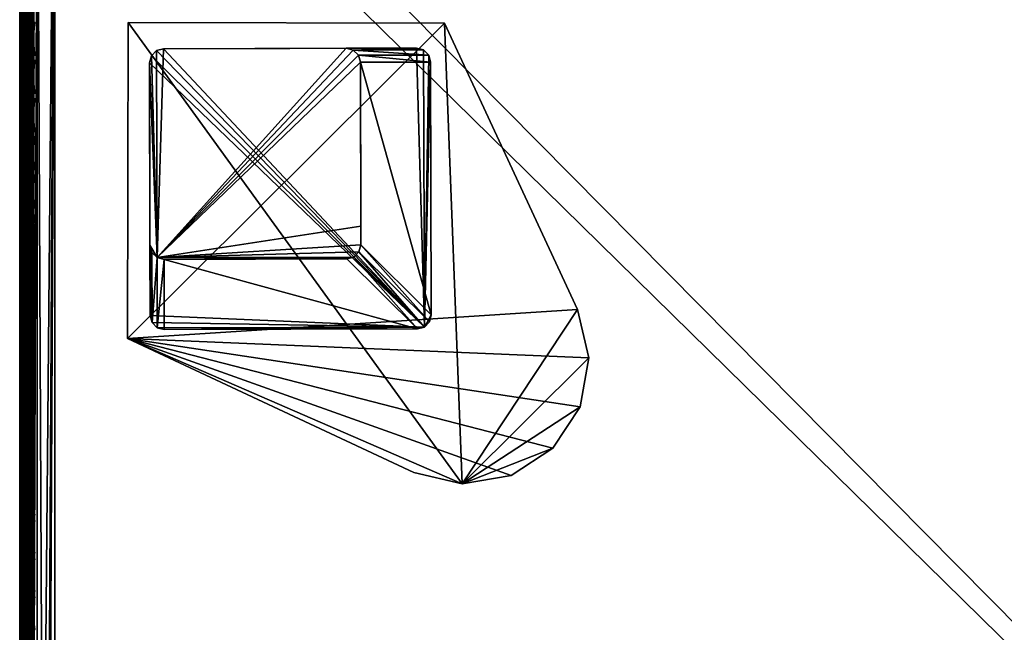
# Model space of a CAD drawing. Header units: inches. Extents: x 0 to 28, y -28 to 0.
# Tile 20 of 98: x 0 to 7, y -7.1 to -2.7. Entities that reach past the tile are written whole.
import ezdxf

# ---------------------------------------------------------------- set-up
doc = ezdxf.new("R2010")
doc.units = ezdxf.units.IN
doc.header["$LTSCALE"] = 0.03937
doc.header["$MEASUREMENT"] = 0
for name, color, linetype in [('A-FURN-3-ST', 151, 'Continuous'), ('A-FURN-3-ST-LG', 252, 'Continuous'), ('A-FURN-3-ST-LGHW', 32, 'Continuous'), ('A-FURN-3-ST-SEAM', 250, 'Continuous'), ('A-FURN-3-STITCH', 15, 'Continuous')]:
    doc.layers.add(name, color=color, linetype=linetype)
doc.layers.add('A-FURN-3-ST-LM', color=7, linetype='Continuous', true_color=0xffbd7a)

msp = doc.modelspace()

# ---------------------------------------------------------------- meshes
at = {"layer": 'A-FURN-3-ST'}
mesh = msp.add_polyface(dxfattribs=at)
corners = [(0.25, -0.4912, 5), (27.75, -27.51, 5), (0.25, -27.51, 5), (0.125, -0.4912, 5.0335), (0.125, -27.51, 5.0335), (0.0335, -0.4912, 5.125), (0.0335, -27.51, 5.125), (0, -0.4912, 5.25), (0, -27.51, 5.25), (0.25, -27.7013, 5.0381), (0.125, -27.6885, 5.069), (0.0335, -27.6535, 5.1535), (0, -27.635, 5.2835), (0.25, -26.91, 18), (0.125, -26.91, 17.9665), (0.25, -27.1947, 17.9625), (0.125, -27.186, 17.9302), (0.25, -27.46, 17.8526), (0.125, -27.4433, 17.8236), (0.25, -27.6878, 17.6778), (0.125, -27.6641, 17.6541), (0.0335, -26.91, 17.875), (0.0335, -27.1624, 17.8418), (0.0335, -27.3975, 17.7444), (0.0335, -27.5994, 17.5894), (0, -26.91, 17.75), (0, -27.13, 17.721), (0, -27.335, 17.6361), (0, -27.511, 17.501), (0.0335, -27.7544, 17.3875), (0, -27.6461, 17.325), (0.0335, -1.1, 17.875), (0.125, -1.1, 17.9665), (0.25, -1.1, 18), (27.75, -27.6878, 17.6778), (27.75, -27.46, 17.8526), (27.75, -27.1947, 17.9625), (0, -27.7265, 5.375), (0, -27.76, 5.5), (0, -0.2412, 5.5002), (0, -0.25, 16.9007), (0, -27.76, 16.9), (0, -1.1, 17.75), (0, -27.731, 17.12)]
mesh.append_faces([[corners[k] for k in face] for face in [(0, 1, 2), (3, 2, 4), (5, 4, 6), (7, 6, 8), (9, 10, 2), (2, 10, 4), (4, 10, 11), (4, 11, 6), (6, 11, 8), (8, 11, 12), (13, 14, 15), (15, 14, 16), (15, 16, 17), (17, 16, 18), (17, 18, 19), (19, 18, 20), (14, 21, 16), (16, 21, 22), (16, 22, 23, 18), (18, 23, 24, 20), (21, 25, 22), (22, 25, 26), (22, 26, 23), (23, 26, 27), (23, 27, 24), (24, 27, 28), (24, 28, 29), (29, 28, 30), (31, 25, 21), (32, 21, 14), (33, 14, 13), (19, 34, 17), (17, 35, 15), (15, 36, 13), (2, 1, 9), (12, 37, 8), (8, 38, 39), (40, 38, 41), (42, 41, 25), (25, 41, 43), (25, 43, 30), (30, 28, 25), (25, 28, 27), (25, 27, 26)]])
mesh = msp.add_polyface(dxfattribs=at)
corners = [(0.25, -1.1, 18), (27.75, -1.1, 18), (0.25, -0.8154, 17.9626), (27.75, -0.8154, 17.9626), (0.25, -0.5502, 17.8528), (27.75, -0.5502, 17.8528), (0.25, -0.3225, 17.6781), (0.25, -0.2998, 5.0381), (27.75, -0.2998, 5.0381), (0.25, -0.4912, 5), (0.25, -27.51, 5), (0.125, -0.4912, 5.0335), (0.125, -27.51, 5.0335), (0.0335, -0.4912, 5.125), (0.0335, -27.51, 5.125), (0, -0.4912, 5.25), (0.125, -0.3126, 5.069), (0.0335, -0.3477, 5.1536), (0, -0.3662, 5.2835), (0, -1.1, 17.75), (0.0335, -1.1, 17.875), (0, -0.8801, 17.7211), (0.0335, -0.8478, 17.8418), (0, -0.6752, 17.6362), (0.0335, -0.6127, 17.7445), (0, -0.4992, 17.5013), (0.0335, -0.4108, 17.5897), (0, -0.3641, 17.3254), (0.125, -1.1, 17.9665), (0.125, -0.8241, 17.9302), (0.125, -0.567, 17.8238), (0.125, -0.3462, 17.6544), (0, -26.91, 17.75), (0.0335, -26.91, 17.875), (0.125, -26.91, 17.9665), (0, -27.51, 5.25), (0, -0.2412, 5.5002), (0, -0.2747, 5.3751), (0, -27.76, 5.5), (0, -0.25, 16.9007), (0, -27.76, 16.9), (0, -0.2791, 17.1205), (0.25, -26.91, 18)]
mesh.append_faces([[corners[k] for k in face] for face in [(0, 1, 2), (2, 3, 4), (4, 5, 6), (7, 8, 9), (9, 10, 11), (11, 12, 13), (13, 14, 15), (16, 7, 11), (11, 7, 9), (11, 13, 16), (16, 13, 17), (13, 15, 17), (17, 15, 18), (19, 20, 21), (21, 20, 22), (21, 22, 23), (23, 22, 24), (23, 24, 25), (25, 24, 26), (25, 26, 27), (20, 28, 22), (22, 28, 29), (22, 29, 30, 24), (24, 30, 31, 26), (28, 0, 29), (29, 0, 2), (29, 2, 30), (30, 2, 4), (30, 4, 31), (31, 4, 6), (19, 32, 20), (20, 33, 28), (28, 34, 0), (35, 36, 15), (15, 37, 18), (36, 38, 39), (39, 40, 19), (21, 23, 19), (19, 23, 25), (19, 25, 27), (27, 41, 19), (19, 41, 39), (42, 1, 0)]])
mesh = msp.add_polyface(dxfattribs=at)
corners = [(27.9665, -0.4912, 5.125), (28, -27.51, 5.25), (27.9665, -27.51, 5.125), (27.875, -0.4912, 5.0335), (27.875, -27.51, 5.0335), (27.75, -0.4912, 5), (27.75, -27.51, 5), (27.875, -27.6885, 5.069), (27.75, -27.7013, 5.0381), (27.9665, -27.6535, 5.1535), (28, -27.635, 5.2835), (28, -26.91, 17.75), (27.9665, -26.91, 17.875), (28, -27.13, 17.721), (27.9665, -27.1624, 17.8418), (28, -27.335, 17.6361), (27.9665, -27.3975, 17.7444), (28, -27.511, 17.501), (27.9665, -27.5994, 17.5894), (28, -27.6461, 17.325), (27.875, -26.91, 17.9665), (27.875, -27.186, 17.9302), (27.875, -27.4433, 17.8236), (27.875, -27.6641, 17.6541), (27.75, -26.91, 18), (27.75, -27.1947, 17.9625), (27.75, -27.46, 17.8526), (27.75, -27.6878, 17.6778), (27.875, -1.1, 17.9665), (27.9665, -1.1, 17.875), (28, -1.1, 17.75), (28, -0.2412, 5.5002), (28, -27.76, 5.5), (28, -27.7265, 5.375), (28, -0.25, 16.9007), (28, -27.76, 16.9), (28, -27.731, 17.12), (0.25, -27.46, 17.8526), (0.25, -27.1947, 17.9625), (0.25, -26.91, 18), (0.25, -27.7013, 5.0381), (27.75, -1.1, 18)]
mesh.append_faces([[corners[k] for k in face] for face in [(0, 1, 2), (3, 2, 4), (5, 4, 6), (7, 8, 4), (4, 8, 6), (4, 2, 7), (7, 2, 9), (2, 1, 9), (9, 1, 10), (11, 12, 13), (13, 12, 14), (13, 14, 15), (15, 14, 16), (15, 16, 17), (17, 16, 18), (17, 18, 19), (12, 20, 14), (14, 20, 21), (14, 21, 22, 16), (16, 22, 23, 18), (20, 24, 21), (21, 24, 25), (21, 25, 22), (22, 25, 26), (22, 26, 23), (23, 26, 27), (28, 24, 20), (29, 20, 12), (30, 12, 11), (1, 31, 32), (1, 32, 33), (32, 34, 35), (35, 30, 11), (13, 15, 11), (11, 15, 17), (11, 17, 19), (19, 36, 11), (11, 36, 35), (33, 10, 1), (37, 27, 26), (38, 26, 25), (39, 25, 24), (40, 6, 8), (24, 41, 39)]])
mesh = msp.add_polyface(dxfattribs=at)
corners = [(28, -0.4912, 5.25), (28, -27.51, 5.25), (27.9665, -0.4912, 5.125), (27.9665, -27.51, 5.125), (27.875, -0.4912, 5.0335), (27.875, -27.51, 5.0335), (27.75, -0.4912, 5), (27.875, -0.3126, 5.069), (27.9665, -0.3477, 5.1536), (28, -0.3662, 5.2835), (27.75, -1.1, 18), (27.875, -1.1, 17.9665), (27.75, -0.8154, 17.9626), (27.875, -0.8241, 17.9302), (27.75, -0.5502, 17.8528), (27.875, -0.567, 17.8238), (27.75, -0.3225, 17.6781), (27.875, -0.3462, 17.6544), (27.9665, -1.1, 17.875), (27.9665, -0.8478, 17.8418), (27.9665, -0.6127, 17.7445), (27.9665, -0.4108, 17.5897), (28, -1.1, 17.75), (28, -0.8801, 17.7211), (28, -0.6752, 17.6362), (28, -0.4992, 17.5013), (27.9665, -0.2559, 17.3879), (28, -0.3641, 17.3254), (27.75, -26.91, 18), (27.875, -26.91, 17.9665), (27.9665, -26.91, 17.875), (0.25, -0.8154, 17.9626), (0.25, -0.5502, 17.8528), (0.25, -0.3225, 17.6781), (0.25, -0.4912, 5), (27.75, -0.2998, 5.0381), (27.75, -27.51, 5), (28, -0.2412, 5.5002), (28, -0.2747, 5.3751), (28, -0.25, 16.9007), (28, -27.76, 5.5), (28, -27.76, 16.9), (28, -0.2791, 17.1205)]
mesh.append_faces([[corners[k] for k in face] for face in [(0, 1, 2), (2, 3, 4), (4, 5, 6), (6, 7, 4), (4, 7, 8), (4, 8, 2), (2, 8, 0), (0, 8, 9), (10, 11, 12), (12, 11, 13), (12, 13, 14), (14, 13, 15), (14, 15, 16), (16, 15, 17), (11, 18, 13), (13, 18, 19), (13, 19, 20, 15), (15, 20, 21, 17), (18, 22, 19), (19, 22, 23), (19, 23, 20), (20, 23, 24), (20, 24, 21), (21, 24, 25), (21, 25, 26), (26, 25, 27), (10, 28, 11), (11, 29, 18), (18, 30, 22), (31, 10, 12), (32, 12, 14), (33, 14, 16), (34, 35, 6), (6, 36, 34), (0, 37, 1), (9, 38, 0), (37, 39, 40), (41, 39, 22), (39, 42, 22), (22, 42, 27), (22, 27, 25), (25, 24, 22), (22, 24, 23)]])
at = {"layer": 'A-FURN-3-ST-LG'}
mesh = msp.add_polyface(dxfattribs=at)
corners = [(2.8771, -4.8936, 4.7963), (1.028, -4.912, 4.7963), (2.8273, -4.907, 4.7963), (0.978, -4.8987, 4.7963), (0.9413, -4.862, 4.7963), (0.9278, -4.8118, 4.7963), (0.9228, -3.0136, 4.7963), (0.936, -2.9636, 4.7963), (0.9725, -2.9269, 4.7963), (1.0224, -2.9134, 4.7963), (2.8207, -2.9084, 4.7963), (2.871, -2.9216, 4.7963), (2.9078, -2.9581, 4.7963), (2.9214, -3.008, 4.7963), (2.9264, -4.8074, 4.7963), (2.9133, -4.8572, 4.7963), (0.9725, -2.9269, 0), (1.0224, -2.9134, 0), (0.936, -2.9636, 0), (0.9228, -3.0136, 0), (2.321, -2.9098, 0), (2.3713, -2.923, 0), (2.4082, -2.9595, 0), (2.4218, -3.0094, 0), (1.0266, -4.4123, 0), (0.9766, -4.399, 0), (0.9399, -4.3623, 0), (0.9264, -4.3121, 0), (2.3263, -4.4087, 0), (2.376, -4.3953, 0), (2.4122, -4.3589, 0), (2.4254, -4.3091, 0), (2.425, -4.1766, 0)]
mesh.append_faces([[corners[k] for k in face] for face in [(16, 9, 17), (16, 8, 9), (6, 18, 19), (6, 7, 18), (10, 17, 9), (10, 20, 17), (11, 20, 10), (11, 21, 20), (12, 21, 11), (12, 22, 21), (13, 22, 12), (13, 23, 22), (3, 24, 1), (3, 25, 24), (4, 25, 3), (4, 26, 25), (27, 4, 5), (27, 26, 4), (5, 19, 27), (5, 6, 19), (2, 24, 28), (2, 1, 24), (29, 2, 28), (29, 0, 2), (30, 0, 29), (30, 15, 0), (31, 15, 30), (31, 14, 15), (23, 14, 31), (23, 13, 14)]])
mesh.append_faces([[corners[k] for k in face] for face in [(0, 1, 2), (18, 8, 16), (25, 28, 24), (25, 22, 23)]], dxfattribs={"vtx0": -1})
mesh.append_faces([[corners[k] for k in face] for face in [(25, 32, 31)]], dxfattribs={"vtx0": -1, "vtx1": -1})
mesh.append_faces([[corners[k] for k in face] for face in [(0, 3, 1), (0, 4, 3), (0, 5, 4), (0, 6, 5), (0, 7, 6), (0, 8, 7), (0, 9, 8), (0, 10, 9), (0, 11, 10), (0, 12, 11), (0, 13, 12), (0, 14, 13), (25, 29, 28), (25, 30, 29), (25, 21, 22), (25, 20, 21), (25, 17, 20), (25, 16, 17), (25, 18, 16), (25, 19, 18), (25, 27, 19)]], dxfattribs={"vtx0": -1, "vtx2": -1})
mesh.append_faces([[corners[k] for k in face] for face in [(23, 31, 32), (25, 23, 32)]], dxfattribs={"vtx1": -1, "vtx2": -1})
mesh.append_faces([[corners[k] for k in face] for face in [(0, 15, 14), (18, 7, 8), (25, 31, 30), (25, 26, 27)]], dxfattribs={"vtx2": -1})
at = {"layer": 'A-FURN-3-ST-LGHW'}
mesh = msp.add_polyface(dxfattribs=at)
corners = [(0.7672, -4.975, 5), (3.1452, -6.0099, 5), (2.8013, -5.9278, 5), (3.4936, -5.9491, 5), (3.7894, -5.7553, 5), (3.9842, -5.4602, 5), (4.0462, -5.112, 5), (3.9653, -4.7677, 5), (3.0195, -2.7304, 5), (0.771, -2.7265, 5), (2.8013, -5.9278, 4.7502), (3.1452, -6.0099, 4.7502), (3.4936, -5.9491, 4.7502), (3.7894, -5.7553, 4.7502), (3.9842, -5.4602, 4.7502), (4.0462, -5.112, 4.7502), (3.9653, -4.7677, 4.7502), (0.7672, -4.975, 4.7502), (0.771, -2.7265, 4.7502), (3.0195, -2.7304, 4.7502)]
mesh.append_faces([[corners[k] for k in face] for face in [(2, 10, 1), (10, 11, 1), (1, 11, 3), (11, 12, 3), (3, 12, 4), (12, 13, 4), (4, 13, 5), (13, 14, 5), (5, 14, 6), (14, 15, 6), (7, 6, 16), (6, 15, 16), (8, 7, 19), (7, 16, 19), (17, 10, 0), (10, 2, 0)]])
mesh.append_faces([[corners[k] for k in face] for face in [(2, 1, 0), (10, 17, 11), (9, 8, 18), (0, 9, 17)]], dxfattribs={"vtx1": -1})
mesh.append_faces([[corners[k] for k in face] for face in [(1, 3, 0), (3, 4, 0), (4, 5, 0), (5, 6, 0), (6, 7, 0), (7, 8, 0), (17, 18, 11), (18, 19, 11), (19, 16, 11), (16, 15, 11), (15, 14, 11), (14, 13, 11)]], dxfattribs={"vtx1": -1, "vtx2": -1})
mesh.append_faces([[corners[k] for k in face] for face in [(8, 9, 0), (13, 12, 11), (8, 19, 18), (9, 18, 17)]], dxfattribs={"vtx2": -1})
at = {"layer": 'A-FURN-3-ST-LM'}
mesh = msp.add_polyface(dxfattribs=at)
corners = [(0.1, -27.76, 18.5), (0.05, -27.76, 18.4866), (0.1201, -27.835, 18.5), (0.0768, -27.86, 18.4866), (0.175, -27.8899, 18.5), (0.15, -27.9332, 18.4866), (0.25, -27.91, 18.5), (0.25, -27.96, 18.4866), (0.1317, -27.9649, 18.45), (0.25, -27.9966, 18.45), (0.125, -27.9765, 18.4), (0.25, -28.01, 18.4), (0.0134, -27.76, 18.45), (0.0451, -27.8783, 18.45), (0, -27.76, 18.4), (0.0335, -27.885, 18.4), (0.1, -0.25, 18.5), (0.05, -0.25, 18.4866), (0.0134, -0.25, 18.45), (0, -0.25, 18.4), (27.75, -28.01, 18.4), (27.75, -27.9966, 18.45), (27.75, -27.96, 18.4866), (27.75, -27.91, 18.5), (0.25, -0.1, 18.5), (0.25, -0.05, 18.4866), (0.175, -0.1201, 18.5), (0.15, -0.0768, 18.4866), (0.1201, -0.175, 18.5), (0.0768, -0.15, 18.4866), (0.0451, -0.1317, 18.45), (0.0335, -0.125, 18.4), (0.25, -0.0134, 18.45), (0.1317, -0.0451, 18.45), (0.25, 0, 18.4), (0.125, -0.0335, 18.4), (28, -27.76, 18.4), (27.9866, -27.76, 18.45), (27.9665, -27.885, 18.4), (27.9549, -27.8783, 18.45), (27.875, -27.9765, 18.4), (27.8683, -27.9649, 18.45), (27.85, -27.9332, 18.4866), (27.825, -27.8899, 18.5), (27.95, -27.76, 18.4866), (27.9232, -27.86, 18.4866), (27.9, -27.76, 18.5), (27.8799, -27.835, 18.5), (27.75, -0.1, 18.5), (27.75, -0.05, 18.4866), (27.75, -0.0134, 18.45), (27.75, 0, 18.4), (28, -0.25, 18.4), (27.9866, -0.25, 18.45), (27.95, -0.25, 18.4866), (27.9, -0.25, 18.5), (27.875, -0.0335, 18.4), (27.8683, -0.0451, 18.45), (27.9665, -0.125, 18.4), (27.9549, -0.1317, 18.45), (27.9232, -0.15, 18.4866), (27.8799, -0.175, 18.5), (27.85, -0.0768, 18.4866), (27.825, -0.1201, 18.5), (28, -0.25, 18), (28, -27.76, 18), (27.9665, -27.885, 18), (27.875, -27.9765, 18), (27.75, -28.01, 18), (0.25, -28.01, 18), (0.125, -27.9765, 18), (0.0335, -27.885, 18), (0, -27.76, 18), (0, -0.25, 18), (0.0335, -0.125, 18), (0.125, -0.0335, 18), (0.25, 0, 18), (27.75, 0, 18), (27.875, -0.0335, 18), (27.9665, -0.125, 18)]
mesh.append_faces([[corners[k] for k in face] for face in [(0, 1, 2), (2, 1, 3), (2, 3, 4), (4, 3, 5), (4, 5, 6), (6, 5, 7), (7, 5, 8), (7, 8, 9), (9, 8, 10), (9, 10, 11), (1, 12, 3), (3, 12, 13), (3, 13, 8, 5), (12, 14, 13), (13, 14, 15), (13, 15, 8), (8, 15, 10), (0, 16, 1), (1, 16, 17), (1, 17, 12), (12, 17, 18), (12, 18, 14), (14, 18, 19), (11, 20, 9), (9, 20, 21), (9, 21, 7), (7, 21, 22), (7, 22, 6), (6, 22, 23), (24, 25, 26), (26, 25, 27), (26, 27, 28), (28, 27, 29), (28, 29, 16), (16, 29, 17), (17, 29, 30), (17, 30, 18), (18, 30, 31), (18, 31, 19), (25, 32, 27), (27, 32, 33), (27, 33, 30, 29), (32, 34, 33), (33, 34, 35), (33, 35, 30), (30, 35, 31), (36, 37, 38), (38, 37, 39), (38, 39, 40), (40, 39, 41), (40, 41, 20), (20, 41, 21), (21, 41, 42), (21, 42, 22), (22, 42, 43), (22, 43, 23), (37, 44, 39), (39, 44, 45), (39, 45, 42, 41), (44, 46, 45), (45, 46, 47), (45, 47, 42), (42, 47, 43), (24, 48, 25), (25, 48, 49), (25, 49, 32), (32, 49, 50), (32, 50, 34), (34, 50, 51), (36, 52, 37), (37, 52, 53), (37, 53, 44), (44, 53, 54), (44, 54, 46), (46, 54, 55), (51, 50, 56), (56, 50, 57), (56, 57, 58), (58, 57, 59), (58, 59, 52), (52, 59, 53), (53, 59, 60), (53, 60, 54), (54, 60, 61), (54, 61, 55), (50, 49, 57), (57, 49, 62), (57, 62, 60, 59), (49, 48, 62), (62, 48, 63), (62, 63, 60), (60, 63, 61), (52, 36, 64), (64, 36, 65), (65, 36, 66), (66, 36, 38), (66, 38, 67), (67, 38, 40), (67, 40, 68), (68, 40, 20), (20, 11, 68), (68, 11, 69), (69, 11, 70), (70, 11, 10), (70, 10, 71), (71, 10, 15), (71, 15, 72), (72, 15, 14), (2, 4, 0), (0, 4, 6), (0, 6, 24), (24, 6, 23), (24, 23, 48), (48, 23, 46), (48, 46, 55), (23, 43, 46), (46, 43, 47), (61, 63, 55), (55, 63, 48), (0, 24, 16), (16, 24, 26), (16, 26, 28), (14, 19, 72), (72, 19, 73), (73, 19, 74), (74, 19, 31), (74, 31, 75), (75, 31, 35), (75, 35, 76), (76, 35, 34), (34, 51, 76), (76, 51, 77), (77, 51, 78), (78, 51, 56), (78, 56, 79), (79, 56, 58), (79, 58, 64), (64, 58, 52)]])
mesh.append_faces([[corners[k] for k in face] for face in [(75, 73, 74), (67, 65, 66)]], dxfattribs={"vtx0": -1})
mesh.append_faces([[corners[k] for k in face] for face in [(70, 72, 69), (76, 73, 75), (78, 64, 77), (68, 65, 67)]], dxfattribs={"vtx0": -1, "vtx1": -1})
mesh.append_faces([[corners[k] for k in face] for face in [(69, 72, 76), (77, 65, 68)]], dxfattribs={"vtx0": -1, "vtx1": -1, "vtx2": -1})
mesh.append_faces([[corners[k] for k in face] for face in [(69, 76, 77), (77, 64, 65)]], dxfattribs={"vtx0": -1, "vtx2": -1})
mesh.append_faces([[corners[k] for k in face] for face in [(72, 73, 76), (68, 69, 77)]], dxfattribs={"vtx1": -1, "vtx2": -1})
mesh.append_faces([[corners[k] for k in face] for face in [(70, 71, 72), (78, 79, 64)]], dxfattribs={"vtx2": -1})
at = {"layer": 'A-FURN-3-ST-SEAM'}
mesh = msp.add_polyface(dxfattribs=at)
corners = [(0.0567, -1.1, 17.8505), (0.039, -1.1, 17.8515), (0.039, -0.9266, 17.8354), (0.0567, -0.9268, 17.8344), (0.039, -0.7499, 17.7847), (0.0567, -0.7503, 17.7838), (0.0003, -0.7304, 17.834), (0.0019, -0.7369, 17.8176), (0.0019, -0.9202, 17.8701), (0.0003, -0.9169, 17.8875), (0.0019, -1.1, 17.8868), (0.0003, -1.1, 17.9045), (0.0228, -1.1, 17.8588), (0.0228, -0.9253, 17.8426), (0.0228, -0.7472, 17.7915), (0.0929, -1.1, 17.9255), (0.1, -12.6094, 17.9), (0.1, -1.1, 17.9), (0.0929, -0.9131, 17.9082), (0.1, -0.918, 17.8831), (0.0929, -0.7226, 17.8536), (0.0812, -0.7177, 17.8661), (0.0812, -0.9107, 17.9214), (0.0812, -1.1, 17.939), (0.0655, -0.7147, 17.8737), (0.0655, -0.9092, 17.9294), (0.0655, -1.1, 17.9472), (0.0051, -0.724, 17.85), (0.0051, -0.9138, 17.9044), (0.0051, -1.1, 17.9217), (0.0872, -0.744, 17.7996), (0.0965, -0.7384, 17.8137), (0.0965, -0.9209, 17.866), (0.0872, -0.9237, 17.8512), (0.0965, -1.1, 17.8826), (0.0872, -1.1, 17.8675), (0.1, -0.732, 17.8298), (0.0965, -12.6094, 17.8826), (0.0304, -1.1, 17.9459), (0.0304, -0.9094, 17.9282), (0.0304, -0.7152, 17.8725), (0.0155, -1.1, 17.9362), (0.0155, -0.9112, 17.9187), (0.0155, -0.7187, 17.8635), (0.0734, -1.1, 17.8563), (0.0734, -0.9257, 17.8401), (0.0734, -0.7481, 17.7891)]
mesh.append_faces([[corners[k] for k in face] for face in [(0, 1, 2, 3), (3, 2, 4, 5), (6, 7, 8, 9), (9, 8, 10, 11), (1, 12, 13, 2), (2, 13, 14, 4), (15, 16, 17), (15, 17, 18), (18, 17, 19), (18, 19, 20), (20, 21, 22, 18), (18, 22, 23, 15), (21, 24, 25, 22), (22, 25, 26, 23), (27, 6, 9, 28), (28, 9, 11, 29), (30, 31, 32, 33), (33, 32, 34, 35), (32, 36, 19), (32, 19, 34), (34, 19, 17), (34, 17, 37), (38, 26, 25, 39), (39, 25, 24, 40), (41, 38, 39, 42), (42, 39, 40, 43), (29, 41, 42, 28), (28, 42, 43, 27), (12, 10, 8, 13), (13, 8, 7, 14), (44, 0, 3, 45), (45, 3, 5, 46), (35, 44, 45, 33), (33, 45, 46, 30)]])
mesh = msp.add_polyface(dxfattribs=at)
corners = [(0.0567, -19.7597, 17.8505), (0.039, -19.7597, 17.8515), (0.039, -12.6094, 17.8515), (0.0567, -12.6094, 17.8505), (0.039, -1.1, 17.8515), (0.0567, -1.1, 17.8505), (0.0003, -1.1, 17.9045), (0.0019, -1.1, 17.8868), (0.0019, -12.6094, 17.8868), (0.0003, -12.6094, 17.9045), (0.0019, -19.7597, 17.8868), (0.0003, -19.7597, 17.9045), (0.0228, -19.7597, 17.8588), (0.0228, -12.6094, 17.8588), (0.0228, -1.1, 17.8588), (0.0929, -19.7597, 17.9255), (0.1, -26.91, 17.9), (0.1, -19.7597, 17.9), (0.0929, -12.6094, 17.9255), (0.1, -12.6094, 17.9), (0.0929, -1.1, 17.9255), (0.0812, -1.1, 17.939), (0.0812, -12.6094, 17.939), (0.0812, -19.7597, 17.939), (0.0655, -1.1, 17.9472), (0.0655, -12.6094, 17.9472), (0.0655, -19.7597, 17.9472), (0.0051, -1.1, 17.9217), (0.0051, -12.6094, 17.9217), (0.0051, -19.7597, 17.9217), (0.0872, -1.1, 17.8675), (0.0965, -1.1, 17.8826), (0.0965, -12.6094, 17.8826), (0.0872, -12.6094, 17.8675), (0.0965, -19.7597, 17.8826), (0.0872, -19.7597, 17.8675), (0.1, -1.1, 17.9), (0.0965, -26.91, 17.8826), (0.0304, -19.7597, 17.9459), (0.0304, -12.6094, 17.9459), (0.0304, -1.1, 17.9459), (0.0155, -19.7597, 17.9362), (0.0155, -12.6094, 17.9362), (0.0155, -1.1, 17.9362), (0.0734, -19.7597, 17.8563), (0.0734, -12.6094, 17.8563), (0.0734, -1.1, 17.8563)]
mesh.append_faces([[corners[k] for k in face] for face in [(0, 1, 2, 3), (3, 2, 4, 5), (6, 7, 8, 9), (9, 8, 10, 11), (1, 12, 13, 2), (2, 13, 14, 4), (15, 16, 17), (15, 17, 18), (18, 17, 19), (18, 19, 20), (20, 21, 22, 18), (18, 22, 23, 15), (21, 24, 25, 22), (22, 25, 26, 23), (27, 6, 9, 28), (28, 9, 11, 29), (30, 31, 32, 33), (33, 32, 34, 35), (32, 36, 19), (32, 19, 34), (34, 19, 17), (34, 17, 37), (38, 26, 25, 39), (39, 25, 24, 40), (41, 38, 39, 42), (42, 39, 40, 43), (29, 41, 42, 28), (28, 42, 43, 27), (12, 10, 8, 13), (13, 8, 7, 14), (44, 0, 3, 45), (45, 3, 5, 46), (35, 44, 45, 33), (33, 45, 46, 30)]])
at = {"layer": 'A-FURN-3-STITCH'}
mesh = msp.add_polymesh((7, 4), dxfattribs=at)
for k, corner in enumerate([(0.1007, -2.9586, 17.9499), (0.1028, -2.9586, 17.9514), (0.1071, -2.9586, 17.9543), (0.1093, -2.9585, 17.9558), (0.0964, -2.9202, 17.9556), (0.096, -2.9201, 17.9608), (0.1003, -2.92, 17.9637), (0.105, -2.9201, 17.9615), (0.0938, -2.8813, 17.9588), (0.0934, -2.8812, 17.964), (0.0977, -2.8812, 17.9669), (0.1024, -2.8812, 17.9646), (0.0929, -2.8422, 17.9594), (0.0926, -2.8421, 17.9646), (0.0969, -2.8421, 17.9675), (0.1016, -2.8421, 17.9652), (0.0938, -2.8032, 17.9575), (0.0934, -2.8031, 17.9627), (0.0977, -2.803, 17.9656), (0.1024, -2.8031, 17.9633), (0.0964, -2.7644, 17.953), (0.096, -2.7643, 17.9582), (0.1003, -2.7643, 17.9611), (0.105, -2.7643, 17.9589), (0.1007, -2.7262, 17.9461), (0.1028, -2.7261, 17.9476), (0.1071, -2.7261, 17.9505), (0.1093, -2.7261, 17.9519)]):
    mesh.set_mesh_vertex(divmod(k, 4), corner)
mesh = msp.add_polymesh((7, 4), dxfattribs=at)
for k, corner in enumerate([(0.1007, -3.2302, 17.9499), (0.1028, -3.2301, 17.9514), (0.1071, -3.2301, 17.9543), (0.1093, -3.2301, 17.9558), (0.0964, -3.1917, 17.9556), (0.096, -3.1916, 17.9608), (0.1003, -3.1916, 17.9637), (0.105, -3.1916, 17.9615), (0.0938, -3.1528, 17.9588), (0.0934, -3.1527, 17.964), (0.0977, -3.1527, 17.9669), (0.1024, -3.1527, 17.9646), (0.0929, -3.1137, 17.9594), (0.0926, -3.1136, 17.9646), (0.0969, -3.1136, 17.9675), (0.1016, -3.1136, 17.9652), (0.0938, -3.0747, 17.9575), (0.0934, -3.0746, 17.9627), (0.0977, -3.0746, 17.9656), (0.1024, -3.0746, 17.9633), (0.0964, -3.0359, 17.953), (0.096, -3.0358, 17.9582), (0.1003, -3.0358, 17.9611), (0.105, -3.0358, 17.9589), (0.1007, -2.9977, 17.9461), (0.1028, -2.9977, 17.9476), (0.1071, -2.9976, 17.9505), (0.1093, -2.9976, 17.9519)]):
    mesh.set_mesh_vertex(divmod(k, 4), corner)
mesh = msp.add_polymesh((7, 4), dxfattribs=at)
for k, corner in enumerate([(0.1007, -3.5017, 17.9499), (0.1028, -3.5017, 17.9514), (0.1071, -3.5016, 17.9543), (0.1093, -3.5016, 17.9558), (0.0964, -3.4632, 17.9556), (0.096, -3.4631, 17.9608), (0.1003, -3.4631, 17.9637), (0.105, -3.4631, 17.9615), (0.0938, -3.4243, 17.9588), (0.0934, -3.4243, 17.964), (0.0977, -3.4242, 17.9669), (0.1024, -3.4242, 17.9646), (0.0929, -3.3853, 17.9594), (0.0926, -3.3852, 17.9646), (0.0969, -3.3851, 17.9675), (0.1016, -3.3852, 17.9652), (0.0938, -3.3462, 17.9575), (0.0934, -3.3461, 17.9627), (0.0977, -3.3461, 17.9656), (0.1024, -3.3461, 17.9633), (0.0964, -3.3075, 17.953), (0.096, -3.3074, 17.9582), (0.1003, -3.3073, 17.9611), (0.105, -3.3074, 17.9589), (0.1007, -3.2692, 17.9461), (0.1028, -3.2692, 17.9476), (0.1071, -3.2691, 17.9505), (0.1093, -3.2691, 17.9519)]):
    mesh.set_mesh_vertex(divmod(k, 4), corner)
mesh = msp.add_polymesh((7, 4), dxfattribs=at)
for k, corner in enumerate([(0.1007, -3.7732, 17.9499), (0.1028, -3.7732, 17.9514), (0.1071, -3.7731, 17.9543), (0.1093, -3.7731, 17.9558), (0.0964, -3.7348, 17.9556), (0.096, -3.7347, 17.9608), (0.1003, -3.7346, 17.9637), (0.105, -3.7347, 17.9615), (0.0938, -3.6959, 17.9588), (0.0934, -3.6958, 17.964), (0.0977, -3.6957, 17.9669), (0.1024, -3.6958, 17.9646), (0.0929, -3.6568, 17.9594), (0.0926, -3.6567, 17.9646), (0.0969, -3.6567, 17.9675), (0.1016, -3.6567, 17.9652), (0.0938, -3.6177, 17.9575), (0.0934, -3.6177, 17.9627), (0.0977, -3.6176, 17.9656), (0.1024, -3.6176, 17.9633), (0.0964, -3.579, 17.953), (0.096, -3.5789, 17.9582), (0.1003, -3.5788, 17.9611), (0.105, -3.5789, 17.9589), (0.1007, -3.5407, 17.9461), (0.1028, -3.5407, 17.9476), (0.1071, -3.5407, 17.9505), (0.1093, -3.5406, 17.9519)]):
    mesh.set_mesh_vertex(divmod(k, 4), corner)
mesh = msp.add_polymesh((7, 4), dxfattribs=at)
for k, corner in enumerate([(0.1007, -4.0447, 17.9499), (0.1028, -4.0447, 17.9514), (0.1071, -4.0447, 17.9543), (0.1093, -4.0446, 17.9558), (0.0964, -4.0063, 17.9556), (0.096, -4.0062, 17.9608), (0.1003, -4.0062, 17.9637), (0.105, -4.0062, 17.9615), (0.0938, -3.9674, 17.9588), (0.0934, -3.9673, 17.964), (0.0977, -3.9673, 17.9669), (0.1024, -3.9673, 17.9646), (0.0929, -3.9283, 17.9594), (0.0926, -3.9282, 17.9646), (0.0969, -3.9282, 17.9675), (0.1016, -3.9282, 17.9652), (0.0938, -3.8893, 17.9575), (0.0934, -3.8892, 17.9627), (0.0977, -3.8891, 17.9656), (0.1024, -3.8892, 17.9633), (0.0964, -3.8505, 17.953), (0.096, -3.8504, 17.9582), (0.1003, -3.8504, 17.9611), (0.105, -3.8504, 17.9589), (0.1007, -3.8123, 17.9461), (0.1028, -3.8122, 17.9476), (0.1071, -3.8122, 17.9505), (0.1093, -3.8122, 17.9519)]):
    mesh.set_mesh_vertex(divmod(k, 4), corner)
mesh = msp.add_polymesh((7, 4), dxfattribs=at)
for k, corner in enumerate([(0.1007, -4.331, 17.9499), (0.1028, -4.3309, 17.9514), (0.1071, -4.3309, 17.9543), (0.1093, -4.3309, 17.9558), (0.0964, -4.2925, 17.9556), (0.096, -4.2924, 17.9608), (0.1003, -4.2924, 17.9637), (0.105, -4.2924, 17.9615), (0.0938, -4.2536, 17.9588), (0.0934, -4.2535, 17.964), (0.0977, -4.2535, 17.9669), (0.1024, -4.2535, 17.9646), (0.0929, -4.2145, 17.9594), (0.0926, -4.2144, 17.9646), (0.0969, -4.2144, 17.9675), (0.1016, -4.2144, 17.9652), (0.0938, -4.1755, 17.9575), (0.0934, -4.1754, 17.9627), (0.0977, -4.1754, 17.9656), (0.1024, -4.1754, 17.9633), (0.0964, -4.1367, 17.953), (0.096, -4.1366, 17.9582), (0.1003, -4.1366, 17.9611), (0.105, -4.1366, 17.9589), (0.1007, -4.0985, 17.9461), (0.1028, -4.0985, 17.9476), (0.1071, -4.0984, 17.9505), (0.1093, -4.0984, 17.9519)]):
    mesh.set_mesh_vertex(divmod(k, 4), corner)
mesh = msp.add_polymesh((7, 4), dxfattribs=at)
for k, corner in enumerate([(0.1007, -4.6025, 17.9499), (0.1028, -4.6025, 17.9514), (0.1071, -4.6024, 17.9543), (0.1093, -4.6024, 17.9558), (0.0964, -4.564, 17.9556), (0.096, -4.5639, 17.9608), (0.1003, -4.5639, 17.9637), (0.105, -4.5639, 17.9615), (0.0938, -4.5251, 17.9588), (0.0934, -4.5251, 17.964), (0.0977, -4.525, 17.9669), (0.1024, -4.525, 17.9646), (0.0929, -4.4861, 17.9594), (0.0926, -4.486, 17.9646), (0.0969, -4.4859, 17.9675), (0.1016, -4.486, 17.9652), (0.0938, -4.447, 17.9575), (0.0934, -4.4469, 17.9627), (0.0977, -4.4469, 17.9656), (0.1024, -4.4469, 17.9633), (0.0964, -4.4083, 17.953), (0.096, -4.4082, 17.9582), (0.1003, -4.4081, 17.9611), (0.105, -4.4082, 17.9589), (0.1007, -4.37, 17.9461), (0.1028, -4.37, 17.9476), (0.1071, -4.3699, 17.9505), (0.1093, -4.3699, 17.9519)]):
    mesh.set_mesh_vertex(divmod(k, 4), corner)
mesh = msp.add_polymesh((7, 4), dxfattribs=at)
for k, corner in enumerate([(0.1007, -4.874, 17.9499), (0.1028, -4.874, 17.9514), (0.1071, -4.8739, 17.9543), (0.1093, -4.8739, 17.9558), (0.0964, -4.8356, 17.9556), (0.096, -4.8355, 17.9608), (0.1003, -4.8354, 17.9637), (0.105, -4.8355, 17.9615), (0.0938, -4.7967, 17.9588), (0.0934, -4.7966, 17.964), (0.0977, -4.7965, 17.9669), (0.1024, -4.7966, 17.9646), (0.0929, -4.7576, 17.9594), (0.0926, -4.7575, 17.9646), (0.0969, -4.7575, 17.9675), (0.1016, -4.7575, 17.9652), (0.0938, -4.7185, 17.9575), (0.0934, -4.7185, 17.9627), (0.0977, -4.7184, 17.9656), (0.1024, -4.7184, 17.9633), (0.0964, -4.6798, 17.953), (0.096, -4.6797, 17.9582), (0.1003, -4.6796, 17.9611), (0.105, -4.6797, 17.9589), (0.1007, -4.6415, 17.9461), (0.1028, -4.6415, 17.9476), (0.1071, -4.6415, 17.9505), (0.1093, -4.6414, 17.9519)]):
    mesh.set_mesh_vertex(divmod(k, 4), corner)
mesh = msp.add_polymesh((7, 4), dxfattribs=at)
for k, corner in enumerate([(0.1007, -5.1455, 17.9499), (0.1028, -5.1455, 17.9514), (0.1071, -5.1455, 17.9543), (0.1093, -5.1454, 17.9558), (0.0964, -5.1071, 17.9556), (0.096, -5.107, 17.9608), (0.1003, -5.107, 17.9637), (0.105, -5.107, 17.9615), (0.0938, -5.0682, 17.9588), (0.0934, -5.0681, 17.964), (0.0977, -5.0681, 17.9669), (0.1024, -5.0681, 17.9646), (0.0929, -5.0291, 17.9594), (0.0926, -5.029, 17.9646), (0.0969, -5.029, 17.9675), (0.1016, -5.029, 17.9652), (0.0938, -4.9901, 17.9575), (0.0934, -4.99, 17.9627), (0.0977, -4.9899, 17.9656), (0.1024, -4.99, 17.9633), (0.0964, -4.9513, 17.953), (0.096, -4.9512, 17.9582), (0.1003, -4.9512, 17.9611), (0.105, -4.9512, 17.9589), (0.1007, -4.9131, 17.9461), (0.1028, -4.913, 17.9476), (0.1071, -4.913, 17.9505), (0.1093, -4.913, 17.9519)]):
    mesh.set_mesh_vertex(divmod(k, 4), corner)
mesh = msp.add_polymesh((7, 4), dxfattribs=at)
for k, corner in enumerate([(0.1007, -5.4171, 17.9499), (0.1028, -5.4171, 17.9514), (0.1071, -5.417, 17.9543), (0.1093, -5.417, 17.9558), (0.0964, -5.3786, 17.9556), (0.096, -5.3785, 17.9608), (0.1003, -5.3785, 17.9637), (0.105, -5.3785, 17.9615), (0.0938, -5.3397, 17.9588), (0.0934, -5.3396, 17.964), (0.0977, -5.3396, 17.9669), (0.1024, -5.3396, 17.9646), (0.0929, -5.3006, 17.9594), (0.0926, -5.3006, 17.9646), (0.0969, -5.3005, 17.9675), (0.1016, -5.3006, 17.9652), (0.0938, -5.2616, 17.9575), (0.0934, -5.2615, 17.9627), (0.0977, -5.2615, 17.9656), (0.1024, -5.2615, 17.9633), (0.0964, -5.2228, 17.953), (0.096, -5.2228, 17.9582), (0.1003, -5.2227, 17.9611), (0.105, -5.2227, 17.9589), (0.1007, -5.1846, 17.9461), (0.1028, -5.1846, 17.9476), (0.1071, -5.1845, 17.9505), (0.1093, -5.1845, 17.9519)]):
    mesh.set_mesh_vertex(divmod(k, 4), corner)
mesh = msp.add_polymesh((7, 4), dxfattribs=at)
for k, corner in enumerate([(0.1007, -5.6886, 17.9499), (0.1028, -5.6886, 17.9514), (0.1071, -5.6885, 17.9543), (0.1093, -5.6885, 17.9558), (0.0964, -5.6502, 17.9556), (0.096, -5.6501, 17.9608), (0.1003, -5.65, 17.9637), (0.105, -5.6501, 17.9615), (0.0938, -5.6113, 17.9588), (0.0934, -5.6112, 17.964), (0.0977, -5.6111, 17.9669), (0.1024, -5.6112, 17.9646), (0.0929, -5.5722, 17.9594), (0.0926, -5.5721, 17.9646), (0.0969, -5.572, 17.9675), (0.1016, -5.5721, 17.9652), (0.0938, -5.5331, 17.9575), (0.0934, -5.533, 17.9627), (0.0977, -5.533, 17.9656), (0.1024, -5.533, 17.9633), (0.0964, -5.4944, 17.953), (0.096, -5.4943, 17.9582), (0.1003, -5.4942, 17.9611), (0.105, -5.4943, 17.9589), (0.1007, -5.4561, 17.9461), (0.1028, -5.4561, 17.9476), (0.1071, -5.4561, 17.9505), (0.1093, -5.456, 17.9519)]):
    mesh.set_mesh_vertex(divmod(k, 4), corner)
mesh = msp.add_polymesh((7, 4), dxfattribs=at)
for k, corner in enumerate([(0.1007, -5.9601, 17.9499), (0.1028, -5.9601, 17.9514), (0.1071, -5.9601, 17.9543), (0.1093, -5.96, 17.9558), (0.0964, -5.9217, 17.9556), (0.096, -5.9216, 17.9608), (0.1003, -5.9215, 17.9637), (0.105, -5.9216, 17.9615), (0.0938, -5.8828, 17.9588), (0.0934, -5.8827, 17.964), (0.0977, -5.8827, 17.9669), (0.1024, -5.8827, 17.9646), (0.0929, -5.8437, 17.9594), (0.0926, -5.8436, 17.9646), (0.0969, -5.8436, 17.9675), (0.1016, -5.8436, 17.9652), (0.0938, -5.8047, 17.9575), (0.0934, -5.8046, 17.9627), (0.0977, -5.8045, 17.9656), (0.1024, -5.8046, 17.9633), (0.0964, -5.7659, 17.953), (0.096, -5.7658, 17.9582), (0.1003, -5.7658, 17.9611), (0.105, -5.7658, 17.9589), (0.1007, -5.7277, 17.9461), (0.1028, -5.7276, 17.9476), (0.1071, -5.7276, 17.9505), (0.1093, -5.7276, 17.9519)]):
    mesh.set_mesh_vertex(divmod(k, 4), corner)
mesh = msp.add_polymesh((7, 4), dxfattribs=at)
for k, corner in enumerate([(0.1007, -6.2317, 17.9499), (0.1028, -6.2316, 17.9514), (0.1071, -6.2316, 17.9543), (0.1093, -6.2316, 17.9558), (0.0964, -6.1932, 17.9556), (0.096, -6.1931, 17.9608), (0.1003, -6.1931, 17.9637), (0.105, -6.1931, 17.9615), (0.0938, -6.1543, 17.9588), (0.0934, -6.1542, 17.964), (0.0977, -6.1542, 17.9669), (0.1024, -6.1542, 17.9646), (0.0929, -6.1152, 17.9594), (0.0926, -6.1152, 17.9646), (0.0969, -6.1151, 17.9675), (0.1016, -6.1151, 17.9652), (0.0938, -6.0762, 17.9575), (0.0934, -6.0761, 17.9627), (0.0977, -6.0761, 17.9656), (0.1024, -6.0761, 17.9633), (0.0964, -6.0374, 17.953), (0.096, -6.0373, 17.9582), (0.1003, -6.0373, 17.9611), (0.105, -6.0373, 17.9589), (0.1007, -5.9992, 17.9461), (0.1028, -5.9992, 17.9476), (0.1071, -5.9991, 17.9505), (0.1093, -5.9991, 17.9519)]):
    mesh.set_mesh_vertex(divmod(k, 4), corner)
mesh = msp.add_polymesh((7, 4), dxfattribs=at)
for k, corner in enumerate([(0.1007, -6.5032, 17.9499), (0.1028, -6.5032, 17.9514), (0.1071, -6.5031, 17.9543), (0.1093, -6.5031, 17.9558), (0.0964, -6.4647, 17.9556), (0.096, -6.4647, 17.9608), (0.1003, -6.4646, 17.9637), (0.105, -6.4646, 17.9615), (0.0938, -6.4259, 17.9588), (0.0934, -6.4258, 17.964), (0.0977, -6.4257, 17.9669), (0.1024, -6.4258, 17.9646), (0.0929, -6.3868, 17.9594), (0.0926, -6.3867, 17.9646), (0.0969, -6.3866, 17.9675), (0.1016, -6.3867, 17.9652), (0.0938, -6.3477, 17.9575), (0.0934, -6.3476, 17.9627), (0.0977, -6.3476, 17.9656), (0.1024, -6.3476, 17.9633), (0.0964, -6.309, 17.953), (0.096, -6.3089, 17.9582), (0.1003, -6.3088, 17.9611), (0.105, -6.3089, 17.9589), (0.1007, -6.2707, 17.9461), (0.1028, -6.2707, 17.9476), (0.1071, -6.2706, 17.9505), (0.1093, -6.2706, 17.9519)]):
    mesh.set_mesh_vertex(divmod(k, 4), corner)
mesh = msp.add_polymesh((7, 4), dxfattribs=at)
for k, corner in enumerate([(0.1007, -6.7747, 17.9499), (0.1028, -6.7747, 17.9514), (0.1071, -6.7747, 17.9543), (0.1093, -6.7746, 17.9558), (0.0964, -6.7363, 17.9556), (0.096, -6.7362, 17.9608), (0.1003, -6.7361, 17.9637), (0.105, -6.7362, 17.9615), (0.0938, -6.6974, 17.9588), (0.0934, -6.6973, 17.964), (0.0977, -6.6972, 17.9669), (0.1024, -6.6973, 17.9646), (0.0929, -6.6583, 17.9594), (0.0926, -6.6582, 17.9646), (0.0969, -6.6582, 17.9675), (0.1016, -6.6582, 17.9652), (0.0938, -6.6193, 17.9575), (0.0934, -6.6192, 17.9627), (0.0977, -6.6191, 17.9656), (0.1024, -6.6192, 17.9633), (0.0964, -6.5805, 17.953), (0.096, -6.5804, 17.9582), (0.1003, -6.5804, 17.9611), (0.105, -6.5804, 17.9589), (0.1007, -6.5422, 17.9461), (0.1028, -6.5422, 17.9476), (0.1071, -6.5422, 17.9505), (0.1093, -6.5422, 17.9519)]):
    mesh.set_mesh_vertex(divmod(k, 4), corner)
mesh = msp.add_polymesh((7, 4), dxfattribs=at)
for k, corner in enumerate([(0.1007, -7.0463, 17.9499), (0.1028, -7.0462, 17.9514), (0.1071, -7.0462, 17.9543), (0.1093, -7.0462, 17.9558), (0.0964, -7.0078, 17.9556), (0.096, -7.0077, 17.9608), (0.1003, -7.0077, 17.9637), (0.105, -7.0077, 17.9615), (0.0938, -6.9689, 17.9588), (0.0934, -6.9688, 17.964), (0.0977, -6.9688, 17.9669), (0.1024, -6.9688, 17.9646), (0.0929, -6.9298, 17.9594), (0.0926, -6.9297, 17.9646), (0.0969, -6.9297, 17.9675), (0.1016, -6.9297, 17.9652), (0.0938, -6.8908, 17.9575), (0.0934, -6.8907, 17.9627), (0.0977, -6.8906, 17.9656), (0.1024, -6.8907, 17.9633), (0.0964, -6.852, 17.953), (0.096, -6.8519, 17.9582), (0.1003, -6.8519, 17.9611), (0.105, -6.8519, 17.9589), (0.1007, -6.8138, 17.9461), (0.1028, -6.8138, 17.9476), (0.1071, -6.8137, 17.9505), (0.1093, -6.8137, 17.9519)]):
    mesh.set_mesh_vertex(divmod(k, 4), corner)

doc.saveas('drawing.dxf')
